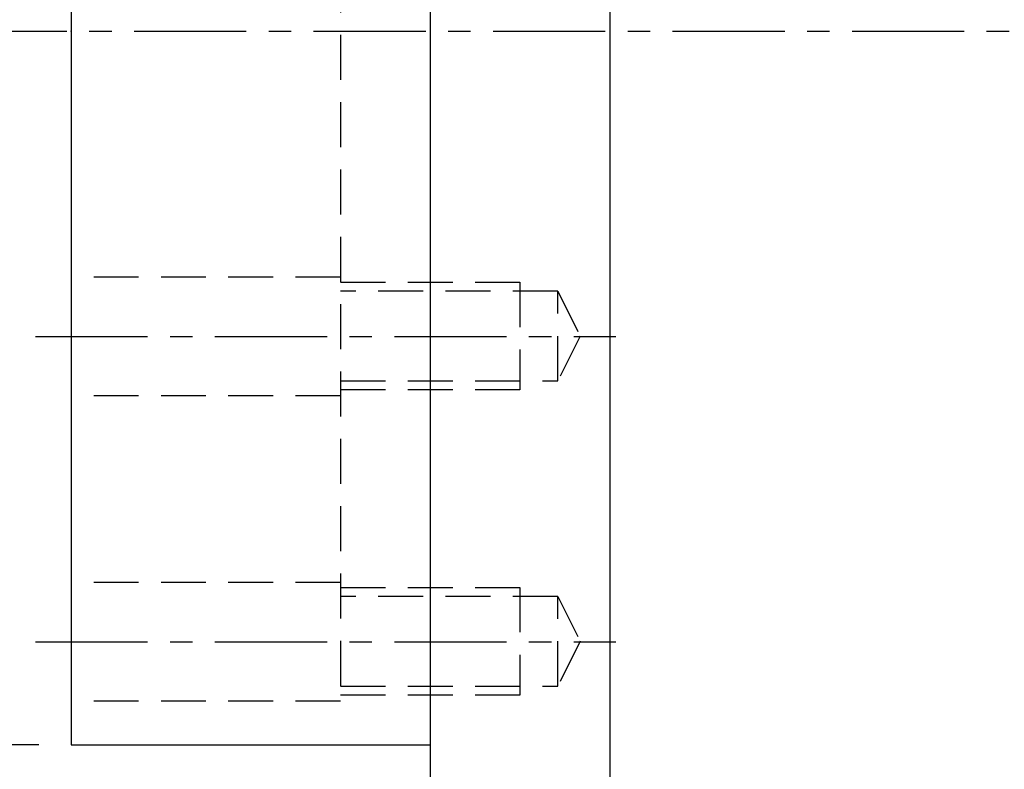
# Model space of a CAD drawing. Header units: millimetres. Extents: x 1900 to 2214, y -912 to -697.
# Tile 4 of 50: x 2081 to 2136, y -860 to -818. Entities that reach past the tile are written whole.
import ezdxf

# ---------------------------------------------------------------- set-up
doc = ezdxf.new("R2010")
doc.units = ezdxf.units.MM
doc.linetypes.add('CENTER', pattern=[2, 1.25, -0.25, 0.25, -0.25])
doc.linetypes.add('DASHED', pattern=[0.75, 0.5, -0.25])
for name, color, linetype in [('CL', 1, 'CENTER'), ('DIM', 4, 'Continuous'), ('HID', 2, 'DASHED'), ('OUT', 3, 'Continuous')]:
    doc.layers.add(name, color=color, linetype=linetype)
doc.styles.add('DIM-7', font='SIMPLEX.shx', dxfattribs={"width": 0.7, "bigfont": 'chineset.shx'})
doc.dimstyles.new('CNS', dxfattribs={"dimtxt": 3.5, "dimasz": 2.5, "dimexe": 1, "dimexo": 1.5, "dimgap": 0.09, "dimtad": 0, "dimdsep": 46, "dimtxsty": 'DIM-7', "dimcen": 0.09, "dimclrd": 1, "dimclre": 1, "dimclrt": 4, "dimadec": 0, "dimazin": 0, "dimtfac": 1, "dimtix": 1, "dimtmove": 2, "dimatfit": 3, "dimfxl": 1, "dimtvp": 0.971429, "dimtolj": 1, "dimarcsym": 0})

# ---------------------------------------------------------------- blocks, each defined once
blk = doc.blocks.new('*D3')
at = {"layer": 'DEFPOINTS', "color": 0, "transparency": 16777216}
for p in [(2069.673, -779.096), (2083.903, -779.096), (2083.903, -858.596)]:
    blk.add_point(p, dxfattribs=at)
at = {"layer": 'DIM', "color": 7, "lineweight": -2, "transparency": 16777216}
for p, q in [((2082.103, -779.096), (2068.473, -779.096)), ((2069.673, -855.596), (2069.673, -782.096)), ((2082.103, -858.596), (2068.473, -858.596))]:
    blk.add_line(p, q, dxfattribs=at)
at = {"layer": 'DIM', "color": 7, "transparency": 16777216}
for points in [[(2069.173, -782.096), (2070.173, -782.096), (2069.673, -779.096)], [(2069.173, -855.596), (2070.173, -855.596), (2069.673, -858.596)]]:
    blk.add_solid(points, dxfattribs=at)
at = {"layer": 'DIM', "color": 7, "transparency": 16777216, "insert": (2063.961, -818.846), "char_height": 4.2, "attachment_point": 5, "rotation": 90, "style": 'DIM-7'}
blk.add_mtext('\\A1;%%C79.5{\\H2.520000;\\S 0^ -0.035;}', dxfattribs=at)
blk = doc.blocks.new('*D4')
at = {"layer": 'DEFPOINTS', "color": 0, "transparency": 16777216}
for p in [(2055.268, -753.846), (2103.903, -753.846), (2103.903, -883.846)]:
    blk.add_point(p, dxfattribs=at)
at = {"layer": 'DIM', "color": 7, "lineweight": -2, "transparency": 16777216}
for p, q in [((2102.103, -753.846), (2054.068, -753.846)), ((2055.268, -880.846), (2055.268, -756.846)), ((2102.103, -883.846), (2054.068, -883.846))]:
    blk.add_line(p, q, dxfattribs=at)
at = {"layer": 'DIM', "color": 7, "transparency": 16777216}
for points in [[(2054.768, -756.846), (2055.768, -756.846), (2055.268, -753.846)], [(2054.768, -880.846), (2055.768, -880.846), (2055.268, -883.846)]]:
    blk.add_solid(points, dxfattribs=at)
at = {"layer": 'DIM', "color": 7, "transparency": 16777216, "insert": (2051.188, -818.846), "char_height": 4.2, "attachment_point": 5, "rotation": 90, "style": 'DIM-7'}
blk.add_mtext('\\A1;%%C130', dxfattribs=at)
blk = doc.blocks.new('*D6')
at = {"layer": 'DEFPOINTS', "color": 0, "transparency": 16777216}
for p in [(2083.903, -858.596), (2103.903, -883.846), (2083.903, -897.287)]:
    blk.add_point(p, dxfattribs=at)
at = {"layer": 'DIM', "color": 7, "lineweight": -2, "transparency": 16777216}
for p, q in [((2083.903, -860.396), (2083.903, -898.487)), ((2103.903, -885.646), (2103.903, -898.487)), ((2100.903, -897.287), (2086.903, -897.287))]:
    blk.add_line(p, q, dxfattribs=at)
at = {"layer": 'DIM', "color": 7, "transparency": 16777216}
for points in [[(2086.903, -896.787), (2086.903, -897.787), (2083.903, -897.287)], [(2100.903, -896.787), (2100.903, -897.787), (2103.903, -897.287)]]:
    blk.add_solid(points, dxfattribs=at)
at = {"layer": 'DIM', "color": 7, "transparency": 16777216, "insert": (2093.903, -893.207), "char_height": 4.2, "attachment_point": 5, "style": 'DIM-7'}
blk.add_mtext('\\A1;20', dxfattribs=at)
blk = doc.blocks.new('*D8')
at = {"layer": 'DEFPOINTS', "color": 0, "transparency": 16777216}
for p in [(2183.903, -850.554), (2083.903, -858.596), (2083.903, -911.171)]:
    blk.add_point(p, dxfattribs=at)
at = {"layer": 'DIM', "color": 7, "lineweight": -2, "transparency": 16777216}
for p, q in [((2183.903, -852.354), (2183.903, -912.371)), ((2083.903, -860.396), (2083.903, -912.371)), ((2180.903, -911.171), (2086.903, -911.171))]:
    blk.add_line(p, q, dxfattribs=at)
at = {"layer": 'DIM', "color": 7, "transparency": 16777216}
for points in [[(2086.903, -910.671), (2086.903, -911.671), (2083.903, -911.171)], [(2180.903, -910.671), (2180.903, -911.671), (2183.903, -911.171)]]:
    blk.add_solid(points, dxfattribs=at)
at = {"layer": 'DIM', "color": 7, "transparency": 16777216, "insert": (2133.903, -907.091), "char_height": 4.2, "attachment_point": 5, "style": 'DIM-7'}
blk.add_mtext('\\A1;100', dxfattribs=at)

msp = doc.modelspace()

# ---------------------------------------------------------------- linework, layer by layer
at = {"layer": 'CL', "color": 7, "ltscale": 5}
for p, q in [((2077.403, -818.846), (2190.403, -818.846)), ((2081.903, -835.846), (2114.241, -835.846)), ((2081.903, -852.846), (2114.241, -852.846))]:
    msp.add_line(p, q, dxfattribs=at)
at = {"layer": 'HID', "color": 7, "ltscale": 5}
for p, q in [((2098.903, -781.546), (2098.903, -856.146)), ((2098.903, -832.546), (2083.903, -832.546)), ((2098.903, -832.821), (2108.903, -832.821)), ((2108.903, -832.821), (2108.903, -838.821)), ((2111.003, -833.321), (2098.903, -833.321)), ((2111.003, -833.321), (2112.253, -835.821)), ((2111.003, -838.321), (2111.003, -833.321)), ((2112.253, -835.821), (2111.003, -838.321)), ((2098.903, -838.321), (2111.003, -838.321)), ((2098.903, -839.146), (2083.903, -839.146)), ((2108.903, -838.821), (2098.903, -838.821)), ((2098.903, -849.546), (2083.903, -849.546)), ((2098.903, -849.821), (2108.903, -849.821)), ((2108.903, -849.821), (2108.903, -855.821)), ((2111.003, -850.321), (2098.903, -850.321)), ((2111.003, -850.321), (2112.253, -852.821)), ((2111.003, -855.321), (2111.003, -850.321)), ((2112.253, -852.821), (2111.003, -855.321)), ((2098.903, -855.321), (2111.003, -855.321)), ((2098.903, -856.146), (2083.903, -856.146)), ((2108.903, -855.821), (2098.903, -855.821))]:
    msp.add_line(p, q, dxfattribs=at)
at = {"layer": 'OUT', "color": 7, "linetype": 'Continuous'}
for p, q in [((2103.903, -753.846), (2103.903, -818.846)), ((2113.903, -753.846), (2113.903, -818.846)), ((2083.903, -779.096), (2083.903, -818.846)), ((2083.903, -818.846), (2083.903, -858.596)), ((2103.903, -818.846), (2103.903, -883.846)), ((2113.903, -818.846), (2113.903, -883.846)), ((2083.903, -858.596), (2103.903, -858.596))]:
    msp.add_line(p, q, dxfattribs=at)
msp.add_point((2083.903, -818.846), dxfattribs=at)

# ---------------------------------------------------------------- dimensions: what is measured, and where the dimension line sits
at = {"layer": 'DIM', "color": 7}
for base, p1, p2, override, picture, middle in [((2055.268, -753.846), (2103.903, -883.846), (2103.903, -753.846), {"dimscale": 1.2, "dimclrd": 7, "dimclre": 7, "dimclrt": 7}, '*D4', (2051.188, -818.846)), ((2069.673, -779.096), (2083.903, -858.596), (2083.903, -779.096), {"dimscale": 1.2, "dimclrd": 7, "dimclre": 7, "dimclrt": 7, "dimtol": 1, "dimtm": 0.035, "dimtfac": 0.6, "dimtdec": 3, "dimtmove": 0}, '*D3', (2063.961, -818.846))]:
    dim = msp.add_linear_dim(base=base, p1=p1, p2=p2, angle=90, text='%%C<>', dimstyle='CNS', override=override, dxfattribs=at)
    dim.commit()
    dim.dimension.update_dxf_attribs({"geometry": picture, "text_midpoint": middle})
for base, p1, picture, middle in [((2083.903, -911.171), (2183.903, -850.554), '*D8', (2133.903, -907.091)), ((2083.903, -897.287), (2103.903, -883.846), '*D6', (2093.903, -893.207))]:
    dim = msp.add_linear_dim(base=base, p1=p1, p2=(2083.903, -858.596), dimstyle='CNS', override={"dimscale": 1.2, "dimclrd": 7, "dimclre": 7, "dimclrt": 7}, dxfattribs=at)
    dim.commit()
    dim.dimension.update_dxf_attribs({"geometry": picture, "text_midpoint": middle})

doc.saveas('drawing.dxf')
